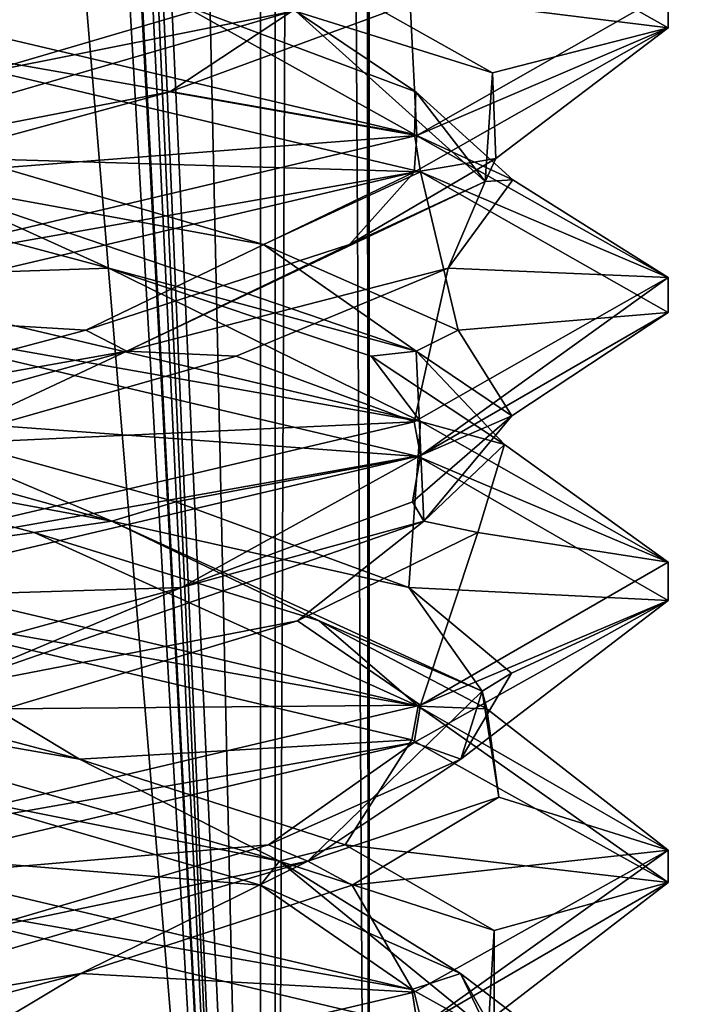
# Model space of a CAD drawing. Header units: millimetres. Extents: x -18.9 to 18.9, y -8.8 to 39.
# Tile 61 of 256: x 10.3 to 11.5, y -1.3 to 0.5. Entities that reach past the tile are written whole.
import ezdxf

# ---------------------------------------------------------------- set-up
doc = ezdxf.new("R2010")
doc.units = ezdxf.units.MM
doc.header["$LTSCALE"] = 65.185185
for name, color, linetype in [('1', 7, 'CONTINUOUS'), ('15', 7, 'CONTINUOUS'), ('1859', 7, 'CONTINUOUS'), ('1860', 7, 'CONTINUOUS'), ('1861', 7, 'CONTINUOUS'), ('1871', 7, 'CONTINUOUS'), ('1872', 7, 'CONTINUOUS'), ('1873', 7, 'CONTINUOUS'), ('1883', 7, 'CONTINUOUS'), ('1884', 7, 'CONTINUOUS'), ('1885', 7, 'CONTINUOUS'), ('1904', 7, 'CONTINUOUS'), ('1905', 7, 'CONTINUOUS'), ('1906', 7, 'CONTINUOUS'), ('2008', 7, 'CONTINUOUS'), ('32', 7, 'CONTINUOUS'), ('7', 7, 'CONTINUOUS'), ('8', 7, 'CONTINUOUS')]:
    doc.layers.add(name, color=color, linetype=linetype)

msp = doc.modelspace()

# ---------------------------------------------------------------- linework, layer by layer
at = {"layer": '1', "color": 7, "linetype": 'Continuous'}
for points in [[(9.0291, 26.4, -14.874), (12.9799, 26.4, -11.588), (9.0598, -3.5, -14.8553), (9.0291, 26.4, -14.874)], [(9.0598, -3.5, -14.8553), (12.9799, 26.4, -11.588), (11.4495, -3.5, -13.1023), (9.0598, -3.5, -14.8553)], [(11.4495, -3.5, -13.1023), (12.9799, 26.4, -11.588), (13.5068, -3.5, -10.9693), (11.4495, -3.5, -13.1023)]]:
    msp.add_3dface(points, dxfattribs=at)
at = {"layer": '15', "color": 7, "linetype": 'Continuous'}
for points in [[(9.3355, 27.7834, 14.6836), (10.7441, -3.5, 13.6867), (9.3538, 28.967, 14.672), (9.3355, 27.7834, 14.6836)], [(9.3538, 28.967, 14.672), (10.7441, -3.5, 13.6867), (10.0229, 28.967, 14.2233), (9.3538, 28.967, 14.672)], [(10.0229, 28.967, 14.2233), (10.7441, -3.5, 13.6867), (10.7441, 28.967, 13.6867), (10.0229, 28.967, 14.2233)], [(9.3172, 26.6, 14.6952), (10.7441, -3.5, 13.6867), (9.3355, 27.7834, 14.6836), (9.3172, 26.6, 14.6952)], [(9.1871, 26.4658, 14.7769), (10.7441, -3.5, 13.6867), (9.3172, 26.6, 14.6952), (9.1871, 26.4658, 14.7769)], [(9.021, 26.4, 14.8789), (10.7441, -3.5, 13.6867), (9.1731, 26.4554, 14.7856), (9.021, 26.4, 14.8789)], [(9.1731, 26.4554, 14.7856), (10.7441, -3.5, 13.6867), (9.1871, 26.4658, 14.7769), (9.1731, 26.4554, 14.7856)], [(5.9019, -3.5, 16.3685), (10.7441, -3.5, 13.6867), (9.021, 26.4, 14.8789), (5.9019, -3.5, 16.3685)]]:
    msp.add_3dface(points, dxfattribs=at)
at = {"layer": '1859', "color": 7, "linetype": 'Continuous'}
for points in [[(10.4781, 0.0174, 7.2421), (9.9586, 0, 6.8562), (9.8983, 0.1719, 7.1284), (10.4781, 0.0174, 7.2421)], [(9.9586, 0, 6.8562), (10.4781, 0.0174, 7.2421), (11.0244, -0.2516, 7.3008), (9.9586, 0, 6.8562)], [(10.4781, 0.0174, 7.2421), (10.938, -0.1372, 7.6132), (11.0244, -0.2516, 7.3008), (10.4781, 0.0174, 7.2421)], [(10.938, -0.1372, 7.6132), (11.1715, -0.2917, 8.156), (11.0244, -0.2516, 7.3008), (10.938, -0.1372, 7.6132)], [(11.0244, -0.2516, 7.3008), (11.1715, -0.2917, 8.156), (11.4585, -0.4979, 8.3464), (11.0244, -0.2516, 7.3008)], [(11.1715, -0.2917, 8.156), (11.1248, -0.4462, 8.7451), (11.4585, -0.4979, 8.3464), (11.1715, -0.2917, 8.156)], [(11.1248, -0.4462, 8.7451), (10.8087, -0.6007, 9.2443), (11.0245, -0.7484, 9.4116), (11.1248, -0.4462, 8.7451)], [(11.4585, -0.4979, 8.3464), (11.1248, -0.4462, 8.7451), (11.0245, -0.7484, 9.4116), (11.4585, -0.4979, 8.3464)], [(10.8087, -0.6007, 9.2443), (10.2961, -0.7552, 9.5384), (11.0245, -0.7484, 9.4116), (10.8087, -0.6007, 9.2443)], [(10.2961, -0.7552, 9.5384), (9.9586, -1, 9.8562), (11.0245, -0.7484, 9.4116), (10.2961, -0.7552, 9.5384)]]:
    msp.add_3dface(points, dxfattribs=at)
at = {"layer": '1860', "color": 7, "linetype": 'Continuous'}
for points in [[(10.749, 0.0589, 7.4147), (10.1428, 0.1694, 7.1773), (10.2342, 0.2093, 7.1582), (10.749, 0.0589, 7.4147)], [(10.4781, 0.0174, 7.2421), (9.8983, 0.1719, 7.1284), (10.1428, 0.1694, 7.1773), (10.4781, 0.0174, 7.2421)], [(11.0169, -0.1284, 7.8051), (10.4781, 0.0174, 7.2421), (10.1428, 0.1694, 7.1773), (11.0169, -0.1284, 7.8051)], [(11.0169, -0.1284, 7.8051), (10.1428, 0.1694, 7.1773), (10.749, 0.0589, 7.4147), (11.0169, -0.1284, 7.8051)], [(11.0908, -0.0914, 7.8773), (11.0169, -0.1284, 7.8051), (10.749, 0.0589, 7.4147), (11.0908, -0.0914, 7.8773)], [(10.938, -0.1372, 7.6132), (10.4781, 0.0174, 7.2421), (11.0169, -0.1284, 7.8051), (10.938, -0.1372, 7.6132)], [(11.1847, -0.2417, 8.4449), (11.0169, -0.1284, 7.8051), (11.0908, -0.0914, 7.8773), (11.1847, -0.2417, 8.4449)], [(11.1715, -0.2917, 8.156), (10.938, -0.1372, 7.6132), (11.0169, -0.1284, 7.8051), (11.1715, -0.2917, 8.156)], [(11.0302, -0.4263, 8.8812), (11.1715, -0.2917, 8.156), (11.0169, -0.1284, 7.8051), (11.0302, -0.4263, 8.8812)], [(11.0302, -0.4263, 8.8812), (11.0169, -0.1284, 7.8051), (11.1847, -0.2417, 8.4449), (11.0302, -0.4263, 8.8812)], [(11.0102, -0.392, 8.993), (11.0302, -0.4263, 8.8812), (11.1847, -0.2417, 8.4449), (11.0102, -0.392, 8.993)], [(11.1248, -0.4462, 8.7451), (11.1715, -0.2917, 8.156), (11.0302, -0.4263, 8.8812), (11.1248, -0.4462, 8.7451)], [(10.6054, -0.5424, 9.4017), (11.0302, -0.4263, 8.8812), (11.0102, -0.392, 8.993), (10.6054, -0.5424, 9.4017)], [(10.1717, -0.7241, 9.5303), (10.8087, -0.6007, 9.2443), (11.0302, -0.4263, 8.8812), (10.1717, -0.7241, 9.5303)], [(10.1717, -0.7241, 9.5303), (11.0302, -0.4263, 8.8812), (10.6054, -0.5424, 9.4017), (10.1717, -0.7241, 9.5303)], [(10.8087, -0.6007, 9.2443), (11.1248, -0.4462, 8.7451), (11.0302, -0.4263, 8.8812), (10.8087, -0.6007, 9.2443)], [(10.059, -0.6927, 9.5815), (10.1717, -0.7241, 9.5303), (10.6054, -0.5424, 9.4017), (10.059, -0.6927, 9.5815)], [(10.2961, -0.7552, 9.5384), (10.8087, -0.6007, 9.2443), (10.1717, -0.7241, 9.5303), (10.2961, -0.7552, 9.5384)]]:
    msp.add_3dface(points, dxfattribs=at)
at = {"layer": '1861', "color": 7, "linetype": 'Continuous'}
for points in [[(10.2342, 0.2093, 7.1582), (9.9586, 0.4375, 6.8562), (11.0244, 0.1859, 7.3008), (10.2342, 0.2093, 7.1582)], [(10.749, 0.0589, 7.4147), (10.2342, 0.2093, 7.1582), (11.0244, 0.1859, 7.3008), (10.749, 0.0589, 7.4147)], [(11.0908, -0.0914, 7.8773), (10.749, 0.0589, 7.4147), (11.0244, 0.1859, 7.3008), (11.0908, -0.0914, 7.8773)], [(11.4585, -0.0604, 8.3464), (11.0908, -0.0914, 7.8773), (11.0244, 0.1859, 7.3008), (11.4585, -0.0604, 8.3464)], [(11.0245, -0.3109, 9.4116), (11.1847, -0.2417, 8.4449), (11.4585, -0.0604, 8.3464), (11.0245, -0.3109, 9.4116)], [(11.1847, -0.2417, 8.4449), (11.0908, -0.0914, 7.8773), (11.4585, -0.0604, 8.3464), (11.1847, -0.2417, 8.4449)], [(11.0102, -0.392, 8.993), (11.1847, -0.2417, 8.4449), (11.0245, -0.3109, 9.4116), (11.0102, -0.392, 8.993)], [(9.9586, -0.5625, 9.8562), (10.6054, -0.5424, 9.4017), (11.0245, -0.3109, 9.4116), (9.9586, -0.5625, 9.8562)], [(10.6054, -0.5424, 9.4017), (11.0102, -0.392, 8.993), (11.0245, -0.3109, 9.4116), (10.6054, -0.5424, 9.4017)], [(9.9586, -0.5625, 9.8562), (10.059, -0.6927, 9.5815), (10.6054, -0.5424, 9.4017), (9.9586, -0.5625, 9.8562)]]:
    msp.add_3dface(points, dxfattribs=at)
at = {"layer": '1871', "color": 7, "linetype": 'Continuous'}
for points in [[(9.9586, 0.5, 6.8562), (10.6021, 0.4809, 7.3087), (11.0138, 0.2516, 7.2901), (9.9586, 0.5, 6.8562)], [(10.6021, 0.4809, 7.3087), (11.0165, 0.3264, 7.73), (11.0138, 0.2516, 7.2901), (10.6021, 0.4809, 7.3087)], [(11.0165, 0.3264, 7.73), (11.1865, 0.1719, 8.2959), (11.0138, 0.2516, 7.2901), (11.0165, 0.3264, 7.73)], [(11.0138, 0.2516, 7.2901), (11.1865, 0.1719, 8.2959), (11.4586, 0.0008, 8.3525), (11.0138, 0.2516, 7.2901)], [(11.1865, 0.1719, 8.2959), (11.0728, 0.0174, 8.8758), (11.4586, 0.0008, 8.3525), (11.1865, 0.1719, 8.2959)], [(11.0728, 0.0174, 8.8758), (10.7016, -0.1372, 9.3356), (11.0132, -0.2518, 9.4229), (11.0728, 0.0174, 8.8758)], [(11.4586, 0.0008, 8.3525), (11.0728, 0.0174, 8.8758), (11.0132, -0.2518, 9.4229), (11.4586, 0.0008, 8.3525)], [(10.7016, -0.1372, 9.3356), (10.1588, -0.2917, 9.5692), (11.0132, -0.2518, 9.4229), (10.7016, -0.1372, 9.3356)], [(10.1588, -0.2917, 9.5692), (9.9586, -0.5, 9.8562), (11.0132, -0.2518, 9.4229), (10.1588, -0.2917, 9.5692)]]:
    msp.add_3dface(points, dxfattribs=at)
at = {"layer": '1872', "color": 7, "linetype": 'Continuous'}
for points in [[(11.1509, 0.3596, 8.0566), (10.8063, 0.4672, 7.5165), (10.8841, 0.5099, 7.547), (11.1509, 0.3596, 8.0566)], [(11.0165, 0.3264, 7.73), (10.6021, 0.4809, 7.3087), (10.8063, 0.4672, 7.5165), (11.0165, 0.3264, 7.73)], [(11.1376, 0.1694, 8.5405), (11.0165, 0.3264, 7.73), (10.8063, 0.4672, 7.5165), (11.1376, 0.1694, 8.5405)], [(11.1376, 0.1694, 8.5405), (10.8063, 0.4672, 7.5165), (11.1509, 0.3596, 8.0566), (11.1376, 0.1694, 8.5405)], [(11.1567, 0.2093, 8.6318), (11.1376, 0.1694, 8.5405), (11.1509, 0.3596, 8.0566), (11.1567, 0.2093, 8.6318)], [(11.1865, 0.1719, 8.2959), (11.0165, 0.3264, 7.73), (11.1376, 0.1694, 8.5405), (11.1865, 0.1719, 8.2959)], [(10.9001, 0.0589, 9.1467), (11.1376, 0.1694, 8.5405), (11.1567, 0.2093, 8.6318), (10.9001, 0.0589, 9.1467)], [(10.5097, -0.1284, 9.4146), (11.0728, 0.0174, 8.8758), (11.1376, 0.1694, 8.5405), (10.5097, -0.1284, 9.4146)], [(10.5097, -0.1284, 9.4146), (11.1376, 0.1694, 8.5405), (10.9001, 0.0589, 9.1467), (10.5097, -0.1284, 9.4146)], [(11.0728, 0.0174, 8.8758), (11.1865, 0.1719, 8.2959), (11.1376, 0.1694, 8.5405), (11.0728, 0.0174, 8.8758)], [(10.4375, -0.0914, 9.4885), (10.5097, -0.1284, 9.4146), (10.9001, 0.0589, 9.1467), (10.4375, -0.0914, 9.4885)], [(10.7016, -0.1372, 9.3356), (11.0728, 0.0174, 8.8758), (10.5097, -0.1284, 9.4146), (10.7016, -0.1372, 9.3356)], [(9.87, -0.2417, 9.5824), (10.5097, -0.1284, 9.4146), (10.4375, -0.0914, 9.4885), (9.87, -0.2417, 9.5824)], [(9.4336, -0.4263, 9.4278), (10.1588, -0.2917, 9.5692), (10.5097, -0.1284, 9.4146), (9.4336, -0.4263, 9.4278)], [(9.4336, -0.4263, 9.4278), (10.5097, -0.1284, 9.4146), (9.87, -0.2417, 9.5824), (9.4336, -0.4263, 9.4278)], [(10.1588, -0.2917, 9.5692), (10.7016, -0.1372, 9.3356), (10.5097, -0.1284, 9.4146), (10.1588, -0.2917, 9.5692)]]:
    msp.add_3dface(points, dxfattribs=at)
at = {"layer": '1873', "color": 7, "linetype": 'Continuous'}
for points in [[(11.4586, 0.4383, 8.3525), (10.8841, 0.5099, 7.547), (11.0138, 0.6891, 7.2901), (11.4586, 0.4383, 8.3525)], [(11.1509, 0.3596, 8.0566), (10.8841, 0.5099, 7.547), (11.4586, 0.4383, 8.3525), (11.1509, 0.3596, 8.0566)], [(11.0132, 0.1857, 9.4229), (11.1567, 0.2093, 8.6318), (11.4586, 0.4383, 8.3525), (11.0132, 0.1857, 9.4229)], [(11.1567, 0.2093, 8.6318), (11.1509, 0.3596, 8.0566), (11.4586, 0.4383, 8.3525), (11.1567, 0.2093, 8.6318)], [(10.9001, 0.0589, 9.1467), (11.1567, 0.2093, 8.6318), (11.0132, 0.1857, 9.4229), (10.9001, 0.0589, 9.1467)], [(9.9586, -0.0625, 9.8562), (10.4375, -0.0914, 9.4885), (11.0132, 0.1857, 9.4229), (9.9586, -0.0625, 9.8562)], [(10.4375, -0.0914, 9.4885), (10.9001, 0.0589, 9.1467), (11.0132, 0.1857, 9.4229), (10.4375, -0.0914, 9.4885)], [(9.9586, -0.0625, 9.8562), (9.87, -0.2417, 9.5824), (10.4375, -0.0914, 9.4885), (9.9586, -0.0625, 9.8562)], [(10.2466, -1.294, 7.1611), (9.9586, -1.0625, 6.8562), (11.0199, -1.3127, 7.2963), (10.2466, -1.294, 7.1611)]]:
    msp.add_3dface(points, dxfattribs=at)
at = {"layer": '1883', "color": 7, "linetype": 'Continuous'}
for points in [[(11.4586, 0.5011, 8.3512), (11.0061, 0.4809, 8.9997), (11.0182, 0.2497, 9.418), (11.4586, 0.5011, 8.3512)], [(11.0061, 0.4809, 8.9997), (10.5848, 0.3264, 9.4141), (11.0182, 0.2497, 9.418), (11.0061, 0.4809, 8.9997)], [(10.5848, 0.3264, 9.4141), (10.0189, 0.1719, 9.5841), (11.0182, 0.2497, 9.418), (10.5848, 0.3264, 9.4141)], [(10.0189, 0.1719, 9.5841), (9.9586, 0, 9.8562), (11.0182, 0.2497, 9.418), (10.0189, 0.1719, 9.5841)], [(10.7437, -1.0642, 7.4102), (9.9586, -1, 6.8562), (10.2116, -0.9097, 7.1532), (10.7437, -1.0642, 7.4102)], [(9.9586, -1, 6.8562), (10.7437, -1.0642, 7.4102), (11.009, -1.247, 7.2855), (9.9586, -1, 6.8562)], [(10.7437, -1.0642, 7.4102), (11.0944, -1.2188, 7.8858), (11.009, -1.247, 7.2855), (10.7437, -1.0642, 7.4102)], [(11.009, -1.247, 7.2855), (11.0944, -1.2188, 7.8858), (11.4585, -1.4966, 8.3402), (11.009, -1.247, 7.2855)], [(11.0944, -1.2188, 7.8858), (11.1827, -1.3733, 8.4701), (11.4585, -1.4966, 8.3402), (11.0944, -1.2188, 7.8858)]]:
    msp.add_3dface(points, dxfattribs=at)
at = {"layer": '1884', "color": 7, "linetype": 'Continuous'}
for points in [[(10.2582, 0.3596, 9.5485), (10.7984, 0.4672, 9.204), (10.7678, 0.5099, 9.2817), (10.2582, 0.3596, 9.5485)], [(9.7744, 0.1694, 9.5352), (10.5848, 0.3264, 9.4141), (10.7984, 0.4672, 9.204), (9.7744, 0.1694, 9.5352)], [(9.7744, 0.1694, 9.5352), (10.7984, 0.4672, 9.204), (10.2582, 0.3596, 9.5485), (9.7744, 0.1694, 9.5352)], [(10.5848, 0.3264, 9.4141), (11.0061, 0.4809, 8.9997), (10.7984, 0.4672, 9.204), (10.5848, 0.3264, 9.4141)], [(10.0189, 0.1719, 9.5841), (10.5848, 0.3264, 9.4141), (9.7744, 0.1694, 9.5352), (10.0189, 0.1719, 9.5841)], [(10.4265, -0.843, 7.2194), (9.7454, -0.7241, 7.1821), (9.8581, -0.6927, 7.131), (10.4265, -0.843, 7.2194)], [(10.7773, -1.0219, 7.4881), (10.2116, -0.9097, 7.1532), (9.7454, -0.7241, 7.1821), (10.7773, -1.0219, 7.4881)], [(10.7773, -1.0219, 7.4881), (9.7454, -0.7241, 7.1821), (10.4265, -0.843, 7.2194), (10.7773, -1.0219, 7.4881)], [(10.8924, -0.9934, 7.5567), (10.7773, -1.0219, 7.4881), (10.4265, -0.843, 7.2194), (10.8924, -0.9934, 7.5567)], [(10.7437, -1.0642, 7.4102), (10.2116, -0.9097, 7.1532), (10.7773, -1.0219, 7.4881), (10.7437, -1.0642, 7.4102)], [(11.1539, -1.1437, 8.0691), (10.7773, -1.0219, 7.4881), (10.8924, -0.9934, 7.5567), (11.1539, -1.1437, 8.0691)], [(11.0944, -1.2188, 7.8858), (10.7437, -1.0642, 7.4102), (10.7773, -1.0219, 7.4881), (11.0944, -1.2188, 7.8858)], [(11.1431, -1.3198, 8.5002), (11.0944, -1.2188, 7.8858), (10.7773, -1.0219, 7.4881), (11.1431, -1.3198, 8.5002)], [(11.1431, -1.3198, 8.5002), (10.7773, -1.0219, 7.4881), (11.1539, -1.1437, 8.0691), (11.1431, -1.3198, 8.5002)], [(11.1537, -1.294, 8.6443), (11.1431, -1.3198, 8.5002), (11.1539, -1.1437, 8.0691), (11.1537, -1.294, 8.6443)], [(11.1827, -1.3733, 8.4701), (11.0944, -1.2188, 7.8858), (11.1431, -1.3198, 8.5002), (11.1827, -1.3733, 8.4701)]]:
    msp.add_3dface(points, dxfattribs=at)
at = {"layer": '1885', "color": 7, "linetype": 'Continuous'}
for points in [[(9.9586, 0.4375, 9.8562), (10.7678, 0.5099, 9.2817), (11.0182, 0.6872, 9.418), (9.9586, 0.4375, 9.8562)], [(9.9586, 0.4375, 9.8562), (10.2582, 0.3596, 9.5485), (10.7678, 0.5099, 9.2817), (9.9586, 0.4375, 9.8562)], [(9.9586, -0.5625, 6.8562), (10.4265, -0.843, 7.2194), (9.8581, -0.6927, 7.131), (9.9586, -0.5625, 6.8562)], [(10.4265, -0.843, 7.2194), (9.9586, -0.5625, 6.8562), (11.009, -0.8095, 7.2855), (10.4265, -0.843, 7.2194)], [(10.8924, -0.9934, 7.5567), (10.4265, -0.843, 7.2194), (11.009, -0.8095, 7.2855), (10.8924, -0.9934, 7.5567)], [(11.4585, -1.0591, 8.3402), (10.8924, -0.9934, 7.5567), (11.009, -0.8095, 7.2855), (11.4585, -1.0591, 8.3402)], [(11.1539, -1.1437, 8.0691), (10.8924, -0.9934, 7.5567), (11.4585, -1.0591, 8.3402), (11.1539, -1.1437, 8.0691)], [(11.028, -1.3099, 9.408), (11.1537, -1.294, 8.6443), (11.4585, -1.0591, 8.3402), (11.028, -1.3099, 9.408)], [(11.1537, -1.294, 8.6443), (11.1539, -1.1437, 8.0691), (11.4585, -1.0591, 8.3402), (11.1537, -1.294, 8.6443)]]:
    msp.add_3dface(points, dxfattribs=at)
at = {"layer": '1904', "color": 7, "linetype": 'Continuous'}
for points in [[(10.3474, -0.4462, 7.19), (9.9586, -0.5, 6.8562), (9.7583, -0.2917, 7.1433), (10.3474, -0.4462, 7.19)], [(9.9586, -0.5, 6.8562), (10.3474, -0.4462, 7.19), (11.0205, -0.7504, 7.2969), (9.9586, -0.5, 6.8562)], [(10.3474, -0.4462, 7.19), (10.8466, -0.6007, 7.5061), (11.0205, -0.7504, 7.2969), (10.3474, -0.4462, 7.19)], [(10.8466, -0.6007, 7.5061), (11.1407, -0.7552, 8.0187), (11.0205, -0.7504, 7.2969), (10.8466, -0.6007, 7.5061)], [(11.0205, -0.7504, 7.2969), (11.1407, -0.7552, 8.0187), (11.4585, -1.0025, 8.3679), (11.0205, -0.7504, 7.2969)], [(11.1407, -0.7552, 8.0187), (11.1616, -0.9097, 8.6092), (11.4585, -1.0025, 8.3679), (11.1407, -0.7552, 8.0187)], [(11.1616, -0.9097, 8.6092), (10.9046, -1.0642, 9.1413), (11.4585, -1.0025, 8.3679), (11.1616, -0.9097, 8.6092)], [(11.4585, -1.0025, 8.3679), (10.9046, -1.0642, 9.1413), (11.0136, -1.2517, 9.4225), (11.4585, -1.0025, 8.3679)], [(10.9046, -1.0642, 9.1413), (10.429, -1.2188, 9.492), (11.0136, -1.2517, 9.4225), (10.9046, -1.0642, 9.1413)], [(9.8448, -1.3733, 9.5803), (9.9586, -1.5, 9.8562), (10.429, -1.2188, 9.492), (9.8448, -1.3733, 9.5803)], [(10.429, -1.2188, 9.492), (9.9586, -1.5, 9.8562), (11.0136, -1.2517, 9.4225), (10.429, -1.2188, 9.492)]]:
    msp.add_3dface(points, dxfattribs=at)
at = {"layer": '1905', "color": 7, "linetype": 'Continuous'}
for points in [[(10.4836, -0.4263, 7.2846), (9.7583, -0.2917, 7.1433), (9.4074, -0.1284, 7.2979), (10.4836, -0.4263, 7.2846)], [(10.4836, -0.4263, 7.2846), (9.4074, -0.1284, 7.2979), (10.0472, -0.2417, 7.1301), (10.4836, -0.4263, 7.2846)], [(10.5953, -0.392, 7.3046), (10.4836, -0.4263, 7.2846), (10.0472, -0.2417, 7.1301), (10.5953, -0.392, 7.3046)], [(10.3474, -0.4462, 7.19), (9.7583, -0.2917, 7.1433), (10.4836, -0.4263, 7.2846), (10.3474, -0.4462, 7.19)], [(11.004, -0.5424, 7.7094), (10.4836, -0.4263, 7.2846), (10.5953, -0.392, 7.3046), (11.004, -0.5424, 7.7094)], [(10.8466, -0.6007, 7.5061), (10.3474, -0.4462, 7.19), (10.4836, -0.4263, 7.2846), (10.8466, -0.6007, 7.5061)], [(11.1327, -0.7241, 8.1431), (10.8466, -0.6007, 7.5061), (10.4836, -0.4263, 7.2846), (11.1327, -0.7241, 8.1431)], [(11.1327, -0.7241, 8.1431), (10.4836, -0.4263, 7.2846), (11.004, -0.5424, 7.7094), (11.1327, -0.7241, 8.1431)], [(11.1838, -0.6927, 8.2558), (11.1327, -0.7241, 8.1431), (11.004, -0.5424, 7.7094), (11.1838, -0.6927, 8.2558)], [(11.1407, -0.7552, 8.0187), (10.8466, -0.6007, 7.5061), (11.1327, -0.7241, 8.1431), (11.1407, -0.7552, 8.0187)], [(11.0954, -0.843, 8.8242), (11.1327, -0.7241, 8.1431), (11.1838, -0.6927, 8.2558), (11.0954, -0.843, 8.8242)], [(10.8267, -1.0219, 9.1749), (11.1616, -0.9097, 8.6092), (11.1327, -0.7241, 8.1431), (10.8267, -1.0219, 9.1749)], [(10.8267, -1.0219, 9.1749), (11.1327, -0.7241, 8.1431), (11.0954, -0.843, 8.8242), (10.8267, -1.0219, 9.1749)], [(11.1616, -0.9097, 8.6092), (11.1407, -0.7552, 8.0187), (11.1327, -0.7241, 8.1431), (11.1616, -0.9097, 8.6092)], [(10.7581, -0.9934, 9.2901), (10.8267, -1.0219, 9.1749), (11.0954, -0.843, 8.8242), (10.7581, -0.9934, 9.2901)], [(10.9046, -1.0642, 9.1413), (11.1616, -0.9097, 8.6092), (10.8267, -1.0219, 9.1749), (10.9046, -1.0642, 9.1413)], [(10.2457, -1.1437, 9.5516), (10.8267, -1.0219, 9.1749), (10.7581, -0.9934, 9.2901), (10.2457, -1.1437, 9.5516)], [(9.8146, -1.3198, 9.5408), (10.429, -1.2188, 9.492), (10.8267, -1.0219, 9.1749), (9.8146, -1.3198, 9.5408)], [(9.8146, -1.3198, 9.5408), (10.8267, -1.0219, 9.1749), (10.2457, -1.1437, 9.5516), (9.8146, -1.3198, 9.5408)], [(10.429, -1.2188, 9.492), (10.9046, -1.0642, 9.1413), (10.8267, -1.0219, 9.1749), (10.429, -1.2188, 9.492)], [(9.8448, -1.3733, 9.5803), (10.429, -1.2188, 9.492), (9.8146, -1.3198, 9.5408), (9.8448, -1.3733, 9.5803)]]:
    msp.add_3dface(points, dxfattribs=at)
at = {"layer": '1906', "color": 7, "linetype": 'Continuous'}
for points in [[(10.0472, -0.2417, 7.1301), (9.9586, -0.0625, 6.8562), (11.0205, -0.3129, 7.2969), (10.0472, -0.2417, 7.1301)], [(10.5953, -0.392, 7.3046), (10.0472, -0.2417, 7.1301), (11.0205, -0.3129, 7.2969), (10.5953, -0.392, 7.3046)], [(11.004, -0.5424, 7.7094), (10.5953, -0.392, 7.3046), (11.0205, -0.3129, 7.2969), (11.004, -0.5424, 7.7094)], [(11.4585, -0.565, 8.3679), (11.004, -0.5424, 7.7094), (11.0205, -0.3129, 7.2969), (11.4585, -0.565, 8.3679)], [(11.1838, -0.6927, 8.2558), (11.004, -0.5424, 7.7094), (11.4585, -0.565, 8.3679), (11.1838, -0.6927, 8.2558)], [(11.0136, -0.8142, 9.4225), (11.0954, -0.843, 8.8242), (11.4585, -0.565, 8.3679), (11.0136, -0.8142, 9.4225)], [(11.0954, -0.843, 8.8242), (11.1838, -0.6927, 8.2558), (11.4585, -0.565, 8.3679), (11.0954, -0.843, 8.8242)], [(9.9586, -1.0625, 9.8562), (10.7581, -0.9934, 9.2901), (11.0136, -0.8142, 9.4225), (9.9586, -1.0625, 9.8562)], [(10.7581, -0.9934, 9.2901), (11.0954, -0.843, 8.8242), (11.0136, -0.8142, 9.4225), (10.7581, -0.9934, 9.2901)], [(9.9586, -1.0625, 9.8562), (10.2457, -1.1437, 9.5516), (10.7581, -0.9934, 9.2901), (9.9586, -1.0625, 9.8562)]]:
    msp.add_3dface(points, dxfattribs=at)
at = {"layer": '2008', "color": 7, "linetype": 'Continuous'}
for points in [[(9.9586, 0.5, 9.8562), (9.9586, 0.4375, 9.8562), (11.0182, 0.6872, 9.418), (9.9586, 0.5, 9.8562)], [(11.4586, 0.4383, 8.3525), (11.0138, 0.6891, 7.2901), (11.4586, 0.5011, 8.3512), (11.4586, 0.4383, 8.3525)], [(11.4586, 0.4383, 8.3525), (11.4586, 0.5011, 8.3512), (11.0182, 0.2497, 9.418), (11.4586, 0.4383, 8.3525)], [(9.9586, 0.4375, 6.8562), (9.9586, 0.5, 6.8562), (11.0138, 0.2516, 7.2901), (9.9586, 0.4375, 6.8562)], [(11.0244, 0.1859, 7.3008), (9.9586, 0.4375, 6.8562), (11.0138, 0.2516, 7.2901), (11.0244, 0.1859, 7.3008)], [(11.0132, 0.1857, 9.4229), (11.4586, 0.4383, 8.3525), (11.0182, 0.2497, 9.418), (11.0132, 0.1857, 9.4229)], [(9.9586, 0, 9.8562), (11.0132, 0.1857, 9.4229), (11.0182, 0.2497, 9.418), (9.9586, 0, 9.8562)], [(11.0244, 0.1859, 7.3008), (11.0138, 0.2516, 7.2901), (11.4586, 0.0008, 8.3525), (11.0244, 0.1859, 7.3008)], [(9.9586, 0, 9.8562), (9.9586, -0.0625, 9.8562), (11.0132, 0.1857, 9.4229), (9.9586, 0, 9.8562)], [(11.4585, -0.0604, 8.3464), (11.0244, 0.1859, 7.3008), (11.4586, 0.0008, 8.3525), (11.4585, -0.0604, 8.3464)], [(9.9586, -0.0625, 6.8562), (9.9586, 0, 6.8562), (11.0244, -0.2516, 7.3008), (9.9586, -0.0625, 6.8562)], [(11.0245, -0.3109, 9.4116), (11.4586, 0.0008, 8.3525), (11.0132, -0.2518, 9.4229), (11.0245, -0.3109, 9.4116)], [(11.0245, -0.3109, 9.4116), (11.4585, -0.0604, 8.3464), (11.4586, 0.0008, 8.3525), (11.0245, -0.3109, 9.4116)], [(9.9586, -0.0625, 6.8562), (11.0244, -0.2516, 7.3008), (11.0205, -0.3129, 7.2969), (9.9586, -0.0625, 6.8562)], [(9.9586, -0.5, 9.8562), (11.0245, -0.3109, 9.4116), (11.0132, -0.2518, 9.4229), (9.9586, -0.5, 9.8562)], [(11.0244, -0.2516, 7.3008), (11.4585, -0.4979, 8.3464), (11.0205, -0.3129, 7.2969), (11.0244, -0.2516, 7.3008)], [(9.9586, -0.5, 9.8562), (9.9586, -0.5625, 9.8562), (11.0245, -0.3109, 9.4116), (9.9586, -0.5, 9.8562)], [(11.4585, -0.4979, 8.3464), (11.4585, -0.565, 8.3679), (11.0205, -0.3129, 7.2969), (11.4585, -0.4979, 8.3464)], [(9.9586, -0.5625, 6.8562), (9.9586, -0.5, 6.8562), (11.0205, -0.7504, 7.2969), (9.9586, -0.5625, 6.8562)], [(11.4585, -0.4979, 8.3464), (11.0245, -0.7484, 9.4116), (11.4585, -0.565, 8.3679), (11.4585, -0.4979, 8.3464)], [(11.009, -0.8095, 7.2855), (9.9586, -0.5625, 6.8562), (11.0205, -0.7504, 7.2969), (11.009, -0.8095, 7.2855)], [(11.0245, -0.7484, 9.4116), (11.0136, -0.8142, 9.4225), (11.4585, -0.565, 8.3679), (11.0245, -0.7484, 9.4116)], [(11.0245, -0.7484, 9.4116), (9.9586, -1, 9.8562), (11.0136, -0.8142, 9.4225), (11.0245, -0.7484, 9.4116)], [(11.4585, -1.0591, 8.3402), (11.009, -0.8095, 7.2855), (11.0205, -0.7504, 7.2969), (11.4585, -1.0591, 8.3402)], [(11.4585, -1.0591, 8.3402), (11.0205, -0.7504, 7.2969), (11.4585, -1.0025, 8.3679), (11.4585, -1.0591, 8.3402)], [(9.9586, -1, 9.8562), (9.9586, -1.0625, 9.8562), (11.0136, -0.8142, 9.4225), (9.9586, -1, 9.8562)], [(9.9586, -1.0625, 6.8562), (9.9586, -1, 6.8562), (11.009, -1.247, 7.2855), (9.9586, -1.0625, 6.8562)], [(11.028, -1.3099, 9.408), (11.4585, -1.0025, 8.3679), (11.0136, -1.2517, 9.4225), (11.028, -1.3099, 9.408)], [(11.028, -1.3099, 9.408), (11.4585, -1.0591, 8.3402), (11.4585, -1.0025, 8.3679), (11.028, -1.3099, 9.408)], [(11.0199, -1.3127, 7.2963), (9.9586, -1.0625, 6.8562), (11.009, -1.247, 7.2855), (11.0199, -1.3127, 7.2963)], [(9.9586, -1.5, 9.8562), (11.028, -1.3099, 9.408), (11.0136, -1.2517, 9.4225), (9.9586, -1.5, 9.8562)], [(11.0199, -1.3127, 7.2963), (11.009, -1.247, 7.2855), (11.4585, -1.4966, 8.3402), (11.0199, -1.3127, 7.2963)]]:
    msp.add_3dface(points, dxfattribs=at)
at = {"layer": '32', "color": 7, "linetype": 'Continuous'}
for points in [[(10.7699, -3.5, 12.9218), (10.7699, 28.9806, 12.9218), (10.9059, 28.9749, 13.1244), (10.7699, -3.5, 12.9218)], [(10.9349, -3.5, 13.3102), (10.7699, -3.5, 12.9218), (10.9059, 28.9749, 13.1244), (10.9349, -3.5, 13.3102)], [(10.9326, 28.9705, 13.346), (10.9349, -3.5, 13.3102), (10.9059, 28.9749, 13.1244), (10.9326, 28.9705, 13.346)], [(10.7441, 28.967, 13.6867), (10.9349, -3.5, 13.3102), (10.9326, 28.9705, 13.346), (10.7441, 28.967, 13.6867)], [(10.7441, 28.967, 13.6867), (10.7441, -3.5, 13.6867), (10.9349, -3.5, 13.3102), (10.7441, 28.967, 13.6867)]]:
    msp.add_3dface(points, dxfattribs=at)
at = {"layer": '7', "color": 7, "linetype": 'Continuous'}
for points in [[(11.7132, -3.5, 6.1104), (10.2565, 32.4, 5.5219), (10.0975, -3.5, 5.5098), (11.7132, -3.5, 6.1104)], [(11.7132, -3.5, 6.1104), (11.7132, 32.4, 6.1104), (10.2565, 32.4, 5.5219), (11.7132, -3.5, 6.1104)]]:
    msp.add_3dface(points, dxfattribs=at)
at = {"layer": '8', "color": 7, "linetype": 'Continuous'}
for points in [[(8.0516, -3.5, 10.4742), (8.0516, 29.1905, 10.4742), (10.7699, -3.5, 12.9218), (8.0516, -3.5, 10.4742)], [(8.0516, 29.1905, 10.4742), (9.2835, 29.0956, 11.5834), (10.7699, -3.5, 12.9218), (8.0516, 29.1905, 10.4742)], [(10.7699, 28.9806, 12.9218), (10.7699, -3.5, 12.9218), (9.2835, 29.0956, 11.5834), (10.7699, 28.9806, 12.9218)]]:
    msp.add_3dface(points, dxfattribs=at)

doc.saveas('drawing.dxf')
